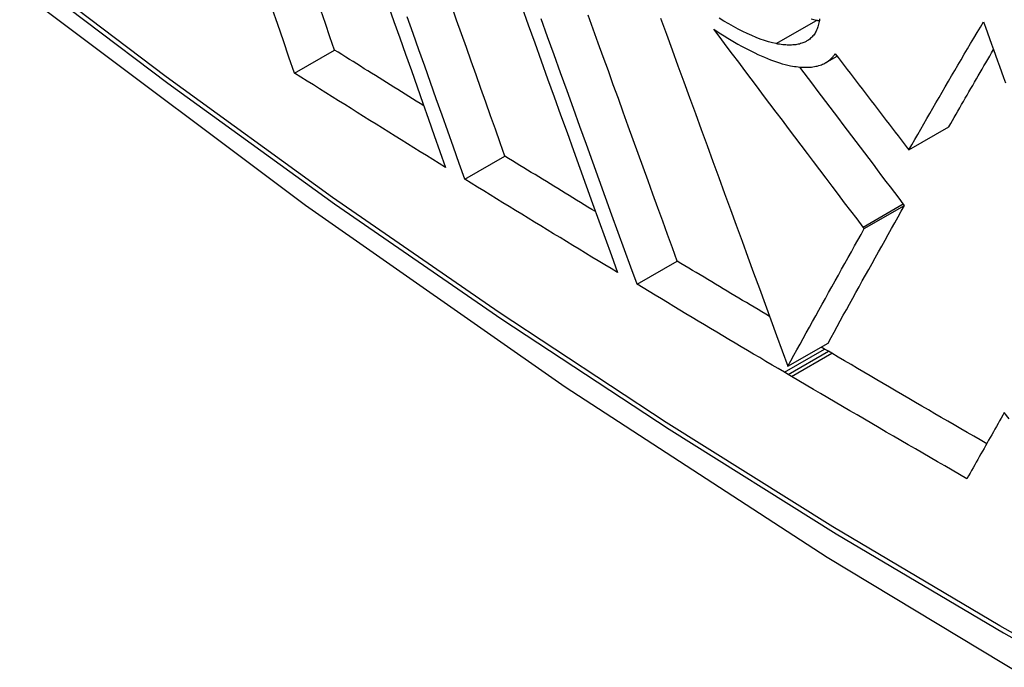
# Model space of a CAD drawing. Header units: inches. Extents: x 23 to 567, y 61 to 264.
# Tile 210 of 256: x 482.4537 to 482.5983, y 243.391 to 243.4861. Entities that reach past the tile are written whole.
import ezdxf

# ---------------------------------------------------------------- set-up
doc = ezdxf.new("R2010")
doc.units = ezdxf.units.IN
doc.header["$MEASUREMENT"] = 0
doc.layers.add('Visible Edges(ANSI)', color=7, linetype='Continuous', lineweight=25)
doc.layers.add('Visible Tangent Edges(ANSI)', color=7, linetype='Continuous', lineweight=25)

msp = doc.modelspace()

# ---------------------------------------------------------------- linework, layer by layer
at = {"layer": 'Visible Edges(ANSI)'}
for p, q in [((482.49405, 243.47822), (482.49992, 243.48161)), ((482.57207, 243.47976), (482.57372, 243.48071)), ((482.58425, 243.46694), (482.59015, 243.47035)), ((482.58399, 243.46728), (482.58425, 243.46694)), ((482.51905, 243.46265), (482.52494, 243.46604)), ((482.58362, 243.45881), (482.58345, 243.45903)), ((482.57772, 243.4554), (482.58362, 243.45881)), ((482.57772, 243.4554), (482.57755, 243.45563)), ((482.54434, 243.44724), (482.55023, 243.45064)), ((482.56649, 243.43521), (482.57239, 243.43862)), ((482.57189, 243.43773), (482.57137, 243.43803)), ((482.57246, 243.4374), (482.57189, 243.43773)), ((482.57294, 243.43711), (482.57246, 243.4374)), ((482.56656, 243.43399), (482.566, 243.43432)), ((482.56704, 243.43371), (482.56656, 243.43399))]:
    msp.add_line(p, q, dxfattribs=at)
at = {"layer": 'Visible Edges(ANSI)', "flags": 128}
for points in [[(482.31151, 243.61518), (482.34732, 243.58102), (482.38369, 243.54826), (482.42057, 243.51694), (482.45791, 243.48713), (482.49567, 243.45886), (482.53381, 243.4322), (482.57226, 243.4072), (482.611, 243.38389), (482.64997, 243.36234), (482.68913, 243.34259), (482.72844, 243.32468), (482.76786, 243.30867), (482.80734, 243.29461), (482.84683, 243.28254), (482.88629, 243.27253), (482.92567, 243.26462)], [(482.5078, 243.48821), (482.50865, 243.4858), (482.5095, 243.48339), (482.51035, 243.48098), (482.5112, 243.47859), (482.51204, 243.4762), (482.51288, 243.47381), (482.51372, 243.47144), (482.51456, 243.46908), (482.51539, 243.46673), (482.51622, 243.46439)], [(482.52494, 243.46604), (482.52424, 243.46801), (482.52354, 243.46998), (482.52283, 243.47196), (482.52213, 243.47395), (482.52142, 243.47594), (482.52071, 243.47795), (482.52, 243.47996), (482.51928, 243.48197), (482.51857, 243.48399), (482.51785, 243.48601), (482.51713, 243.48804)], [(482.52742, 243.48792), (482.52837, 243.48528), (482.52932, 243.48264), (482.53027, 243.48), (482.53122, 243.47736), (482.53217, 243.47473), (482.53312, 243.47211), (482.53406, 243.46949), (482.535, 243.46688), (482.53594, 243.46428), (482.53688, 243.46169), (482.53781, 243.45911), (482.53873, 243.45655), (482.53965, 243.454), (482.54057, 243.45147), (482.54148, 243.44896)], [(482.49405, 243.47822), (482.49323, 243.48058), (482.49241, 243.48295), (482.49159, 243.48533), (482.49076, 243.48772)], [(482.49992, 243.48161), (482.49925, 243.48356), (482.49857, 243.48551), (482.49789, 243.48747)], [(482.55023, 243.45064), (482.54953, 243.45258), (482.54882, 243.45453), (482.54811, 243.45649), (482.5474, 243.45846), (482.54668, 243.46044), (482.54596, 243.46242), (482.54524, 243.46442), (482.54451, 243.46642), (482.54379, 243.46843), (482.54306, 243.47045), (482.54233, 243.47247), (482.5416, 243.47449), (482.54086, 243.47652), (482.54013, 243.47855), (482.53939, 243.48059), (482.53866, 243.48263), (482.53792, 243.48467), (482.53719, 243.48671)], [(482.51905, 243.46265), (482.51822, 243.46498), (482.51739, 243.46733), (482.51655, 243.46969), (482.51571, 243.47206), (482.51486, 243.47444), (482.51402, 243.47683), (482.51317, 243.47923), (482.51232, 243.48163), (482.51147, 243.48404), (482.51061, 243.48646)], [(482.54434, 243.44724), (482.54343, 243.44975), (482.54251, 243.45228), (482.54159, 243.45482), (482.54066, 243.45739), (482.53973, 243.45996), (482.53879, 243.46255), (482.53785, 243.46515), (482.53691, 243.46776), (482.53596, 243.47038), (482.53501, 243.47301), (482.53406, 243.47564), (482.53311, 243.47827), (482.53216, 243.48091), (482.53121, 243.48355), (482.53025, 243.48619)], [(482.54781, 243.48627), (482.54865, 243.48395), (482.5495, 243.48163), (482.55036, 243.4793), (482.55121, 243.47696), (482.55206, 243.47463), (482.55292, 243.47228), (482.55378, 243.46994), (482.55464, 243.46759), (482.55549, 243.46525), (482.55635, 243.4629), (482.55721, 243.46056), (482.55806, 243.45822), (482.55892, 243.45589), (482.55977, 243.45355), (482.56062, 243.45123), (482.56147, 243.44891), (482.56232, 243.4466), (482.56316, 243.4443), (482.564, 243.44201), (482.56483, 243.43973), (482.56566, 243.43747), (482.56649, 243.43521)], [(482.56479, 243.48254), (482.56423, 243.48266), (482.56366, 243.48281), (482.56307, 243.483), (482.56245, 243.48321), (482.56183, 243.48345), (482.56119, 243.48372), (482.56054, 243.48402), (482.55987, 243.48434), (482.55919, 243.48469), (482.5585, 243.48506), (482.55781, 243.48545), (482.55711, 243.48586), (482.5564, 243.48629)], [(482.57115, 243.48616), (482.57113, 243.48596), (482.57109, 243.48577), (482.57106, 243.48558), (482.57101, 243.48539), (482.57096, 243.48521), (482.57091, 243.48503), (482.57085, 243.48486), (482.57079, 243.4847), (482.57072, 243.48454), (482.57064, 243.48438), (482.57056, 243.48423), (482.57048, 243.48409), (482.57039, 243.48395), (482.57029, 243.48381), (482.57018, 243.48368), (482.57008, 243.48356), (482.56996, 243.48344), (482.56984, 243.48333), (482.56971, 243.48322), (482.56958, 243.48312), (482.56944, 243.48302)], [(482.57069, 243.48594), (482.57031, 243.48602), (482.56992, 243.48612)], [(482.57111, 243.48587), (482.57109, 243.48587), (482.57108, 243.48587), (482.57106, 243.48588), (482.57104, 243.48588), (482.57102, 243.48588), (482.57101, 243.48588), (482.57099, 243.48589), (482.57097, 243.48589), (482.57095, 243.48589), (482.57094, 243.4859), (482.57092, 243.4859), (482.5709, 243.4859), (482.57088, 243.48591), (482.57087, 243.48591), (482.57085, 243.48591), (482.57083, 243.48592), (482.57081, 243.48592), (482.5708, 243.48592), (482.57078, 243.48593), (482.57076, 243.48593), (482.57074, 243.48593), (482.57073, 243.48594), (482.57071, 243.48594), (482.57069, 243.48594)], [(482.58425, 243.46694), (482.58469, 243.4677), (482.58512, 243.46846), (482.58556, 243.46923), (482.586, 243.46999), (482.58644, 243.47076), (482.58689, 243.47154), (482.58734, 243.47231), (482.58779, 243.47309), (482.58824, 243.47387), (482.58869, 243.47466), (482.58915, 243.47544), (482.58961, 243.47623), (482.59007, 243.47702), (482.59053, 243.47781), (482.59099, 243.4786), (482.59146, 243.47939), (482.59192, 243.48019), (482.59239, 243.48098), (482.59286, 243.48178), (482.59333, 243.48257), (482.59381, 243.48337), (482.59428, 243.48416), (482.59476, 243.48496), (482.59523, 243.48576)], [(482.59523, 243.48576), (482.59552, 243.48494), (482.59581, 243.48413), (482.59611, 243.48331), (482.5964, 243.48249), (482.59669, 243.48168), (482.59698, 243.48086), (482.59728, 243.48004), (482.59757, 243.47923), (482.59786, 243.47841), (482.59815, 243.47759), (482.59845, 243.47678)], [(482.55562, 243.48466), (482.55613, 243.48432), (482.55665, 243.48399), (482.55716, 243.48367), (482.55766, 243.48336), (482.55817, 243.48305), (482.55867, 243.48276), (482.55917, 243.48247), (482.55967, 243.48219), (482.56017, 243.48192), (482.56066, 243.48166), (482.56114, 243.48142), (482.56162, 243.48118), (482.5621, 243.48096), (482.56257, 243.48074), (482.56304, 243.48054), (482.56349, 243.48035), (482.56395, 243.48018), (482.56439, 243.48001), (482.56483, 243.47986), (482.56526, 243.47972), (482.56568, 243.4796), (482.56609, 243.47949), (482.56649, 243.47939), (482.56689, 243.47931)], [(482.57755, 243.45563), (482.57665, 243.45682), (482.57574, 243.45801), (482.57483, 243.45921), (482.57392, 243.46041), (482.57301, 243.46161), (482.5721, 243.46282), (482.57119, 243.46403), (482.57027, 243.46523), (482.56936, 243.46644), (482.56844, 243.46765), (482.56752, 243.46887), (482.56661, 243.47008), (482.56569, 243.4713), (482.56477, 243.47251), (482.56385, 243.47373), (482.56294, 243.47494), (482.56202, 243.47616), (482.5611, 243.47738), (482.56019, 243.47859), (482.55927, 243.47981), (482.55836, 243.48102), (482.55744, 243.48224), (482.55653, 243.48345), (482.55562, 243.48466)], [(482.56944, 243.48302), (482.5693, 243.48294), (482.56916, 243.48286), (482.56901, 243.48278), (482.56885, 243.48271), (482.5687, 243.48265), (482.56853, 243.48259), (482.56836, 243.48254), (482.56819, 243.48249), (482.56801, 243.48245), (482.56783, 243.48242), (482.56764, 243.48239), (482.56744, 243.48236), (482.56724, 243.48235), (482.56704, 243.48234), (482.56684, 243.48233), (482.56663, 243.48233), (482.56641, 243.48234), (482.56619, 243.48235), (482.56597, 243.48237), (482.56574, 243.48239), (482.56551, 243.48242), (482.56527, 243.48245), (482.56503, 243.48249), (482.56479, 243.48254)], [(482.51302, 243.47342), (482.51248, 243.47376), (482.51193, 243.4741), (482.51138, 243.47444), (482.51084, 243.47478), (482.51029, 243.47512), (482.50974, 243.47546), (482.5092, 243.4758), (482.50865, 243.47614), (482.5081, 243.47649), (482.50756, 243.47683), (482.50701, 243.47717), (482.50647, 243.47751), (482.50592, 243.47785), (482.50537, 243.47819), (482.50483, 243.47853), (482.50428, 243.47887), (482.50374, 243.47922), (482.50319, 243.47956), (482.50265, 243.4799), (482.5021, 243.48024), (482.50156, 243.48058), (482.50101, 243.48093), (482.50047, 243.48127), (482.49992, 243.48161)], [(482.57227, 243.47988), (482.57233, 243.47992), (482.57239, 243.47996), (482.57245, 243.48), (482.5725, 243.48005), (482.57256, 243.48009), (482.57261, 243.48013), (482.57267, 243.48018), (482.57272, 243.48022), (482.57277, 243.48027), (482.57282, 243.48032), (482.57287, 243.48036), (482.57292, 243.48041), (482.57297, 243.48046), (482.57302, 243.48051), (482.57307, 243.48057), (482.57311, 243.48062), (482.57316, 243.48067), (482.5732, 243.48073), (482.57325, 243.48078), (482.57329, 243.48084), (482.57333, 243.4809), (482.57337, 243.48095), (482.57341, 243.48101), (482.57345, 243.48107)], [(482.57345, 243.48107), (482.57389, 243.4805), (482.57433, 243.47992), (482.57477, 243.47934), (482.57521, 243.47877), (482.57565, 243.47819), (482.57609, 243.47762), (482.57653, 243.47704), (482.57697, 243.47646), (482.57741, 243.47589), (482.57785, 243.47531), (482.57829, 243.47474), (482.57873, 243.47416), (482.57917, 243.47359), (482.57961, 243.47301), (482.58005, 243.47244), (482.58049, 243.47186), (482.58093, 243.47129), (482.58137, 243.47072), (482.5818, 243.47014), (482.58224, 243.46957), (482.58268, 243.469), (482.58312, 243.46843), (482.58356, 243.46785), (482.58399, 243.46728)], [(482.59015, 243.47035), (482.59041, 243.47081), (482.59068, 243.47127), (482.59094, 243.47173), (482.59121, 243.47219), (482.59147, 243.47266), (482.59174, 243.47313), (482.59201, 243.47359), (482.59228, 243.47406), (482.59255, 243.47453), (482.59282, 243.475), (482.59309, 243.47547), (482.59336, 243.47594), (482.59364, 243.47642), (482.59391, 243.47689), (482.59419, 243.47737), (482.59446, 243.47784), (482.59474, 243.47832), (482.59501, 243.4788), (482.59529, 243.47927), (482.59557, 243.47975), (482.59585, 243.48023), (482.59613, 243.48071), (482.59641, 243.48119), (482.59669, 243.48167)], [(482.56689, 243.47931), (482.56717, 243.47926), (482.56745, 243.47921), (482.56772, 243.47917), (482.56799, 243.47914), (482.56825, 243.47911), (482.56851, 243.47909), (482.56877, 243.47908), (482.56901, 243.47907), (482.56926, 243.47907), (482.5695, 243.47908), (482.56973, 243.47909), (482.56996, 243.47911), (482.57018, 243.47914), (482.5704, 243.47918), (482.57061, 243.47922), (482.57082, 243.47926), (482.57102, 243.47932), (482.57122, 243.47938), (482.57141, 243.47945), (482.57159, 243.47952), (482.57177, 243.4796), (482.57194, 243.47969), (482.57211, 243.47978), (482.57227, 243.47988)], [(482.51622, 243.46439), (482.5153, 243.46496), (482.51437, 243.46554), (482.51344, 243.46611), (482.51251, 243.46669), (482.51159, 243.46726), (482.51066, 243.46784), (482.50973, 243.46841), (482.50881, 243.46899), (482.50788, 243.46956), (482.50696, 243.47014), (482.50603, 243.47071), (482.50511, 243.47129), (482.50418, 243.47187), (482.50326, 243.47244), (482.50234, 243.47302), (482.50142, 243.4736), (482.50049, 243.47417), (482.49957, 243.47475), (482.49865, 243.47533), (482.49773, 243.47591), (482.49681, 243.47648), (482.49589, 243.47706), (482.49497, 243.47764), (482.49405, 243.47822)], [(482.58345, 243.45903), (482.58282, 243.45986), (482.5822, 243.46069), (482.58157, 243.46151), (482.58094, 243.46234), (482.58031, 243.46317), (482.57968, 243.46401), (482.57905, 243.46484), (482.57842, 243.46567), (482.57778, 243.46651), (482.57715, 243.46735), (482.57652, 243.46818), (482.57588, 243.46902), (482.57525, 243.46986), (482.57461, 243.4707), (482.57398, 243.47154), (482.57334, 243.47238), (482.57271, 243.47322), (482.57207, 243.47406), (482.57144, 243.4749), (482.5708, 243.47574), (482.57016, 243.47659), (482.56953, 243.47743), (482.56889, 243.47827), (482.56826, 243.47911)], [(482.53825, 243.45789), (482.53769, 243.45823), (482.53713, 243.45857), (482.53658, 243.45891), (482.53602, 243.45925), (482.53547, 243.45959), (482.53491, 243.45993), (482.53436, 243.46027), (482.5338, 243.46061), (482.53325, 243.46094), (482.53269, 243.46128), (482.53214, 243.46162), (482.53158, 243.46196), (482.53103, 243.4623), (482.53047, 243.46264), (482.52992, 243.46298), (482.52937, 243.46332), (482.52881, 243.46366), (482.52826, 243.464), (482.52771, 243.46434), (482.52715, 243.46468), (482.5266, 243.46502), (482.52604, 243.46536), (482.52549, 243.4657), (482.52494, 243.46604)], [(482.54148, 243.44896), (482.54054, 243.44953), (482.5396, 243.4501), (482.53866, 243.45067), (482.53772, 243.45123), (482.53679, 243.4518), (482.53585, 243.45237), (482.53491, 243.45294), (482.53397, 243.45351), (482.53304, 243.45408), (482.5321, 243.45465), (482.53117, 243.45522), (482.53023, 243.45579), (482.5293, 243.45636), (482.52836, 243.45693), (482.52743, 243.4575), (482.5265, 243.45807), (482.52557, 243.45864), (482.52463, 243.45921), (482.5237, 243.45979), (482.52277, 243.46036), (482.52184, 243.46093), (482.52091, 243.4615), (482.51998, 243.46207), (482.51905, 243.46265)], [(482.57239, 243.43862), (482.57283, 243.43942), (482.57327, 243.44022), (482.57372, 243.44104), (482.57418, 243.44185), (482.57463, 243.44268), (482.57509, 243.44351), (482.57555, 243.44434), (482.57602, 243.44518), (482.57649, 243.44602), (482.57696, 243.44687), (482.57743, 243.44772), (482.5779, 243.44857), (482.57838, 243.44942), (482.57885, 243.45027), (482.57933, 243.45113), (482.57981, 243.45199), (482.58028, 243.45284), (482.58076, 243.4537), (482.58124, 243.45456), (482.58172, 243.45541), (482.58219, 243.45626), (482.58267, 243.45711), (482.58315, 243.45796), (482.58362, 243.45881)], [(482.56649, 243.43521), (482.56693, 243.43601), (482.56738, 243.43682), (482.56782, 243.43763), (482.56828, 243.43845), (482.56873, 243.43927), (482.56919, 243.4401), (482.56966, 243.44094), (482.57012, 243.44177), (482.57059, 243.44262), (482.57106, 243.44346), (482.57153, 243.44431), (482.572, 243.44516), (482.57248, 243.44601), (482.57295, 243.44687), (482.57343, 243.44772), (482.57391, 243.44858), (482.57438, 243.44944), (482.57486, 243.45029), (482.57534, 243.45115), (482.57582, 243.452), (482.5763, 243.45286), (482.57677, 243.45371), (482.57725, 243.45456), (482.57772, 243.4554)], [(482.56382, 243.44251), (482.56325, 243.44285), (482.56268, 243.44319), (482.56211, 243.44353), (482.56154, 243.44386), (482.56098, 243.4442), (482.56041, 243.44454), (482.55984, 243.44488), (482.55928, 243.44522), (482.55871, 243.44555), (482.55814, 243.44589), (482.55758, 243.44623), (482.55701, 243.44657), (482.55645, 243.44691), (482.55588, 243.44725), (482.55531, 243.44759), (482.55475, 243.44792), (482.55418, 243.44826), (482.55362, 243.4486), (482.55305, 243.44894), (482.55249, 243.44928), (482.55193, 243.44962), (482.55136, 243.44996), (482.5508, 243.4503), (482.55023, 243.45064)], [(482.566, 243.43432), (482.56509, 243.43486), (482.56418, 243.43539), (482.56327, 243.43593), (482.56237, 243.43647), (482.56146, 243.437), (482.56056, 243.43754), (482.55965, 243.43808), (482.55875, 243.43862), (482.55784, 243.43915), (482.55694, 243.43969), (482.55604, 243.44023), (482.55513, 243.44077), (482.55423, 243.4413), (482.55333, 243.44184), (482.55243, 243.44238), (482.55153, 243.44292), (482.55063, 243.44346), (482.54973, 243.444), (482.54883, 243.44454), (482.54793, 243.44508), (482.54703, 243.44562), (482.54613, 243.44616), (482.54524, 243.4467), (482.54434, 243.44724)], [(482.59569, 243.42385), (482.59474, 243.4244), (482.59379, 243.42495), (482.59284, 243.4255), (482.59188, 243.42605), (482.59093, 243.4266), (482.58998, 243.42715), (482.58903, 243.4277), (482.58808, 243.42825), (482.58713, 243.42881), (482.58618, 243.42936), (482.58523, 243.42991), (482.58428, 243.43046), (482.58334, 243.43102), (482.58239, 243.43157), (482.58144, 243.43212), (482.5805, 243.43267), (482.57955, 243.43323), (482.5786, 243.43378), (482.57766, 243.43434), (482.57671, 243.43489), (482.57577, 243.43545), (482.57482, 243.436), (482.57388, 243.43656), (482.57294, 243.43711)], [(482.5928, 243.41871), (482.59172, 243.41934), (482.59064, 243.41996), (482.58956, 243.42058), (482.58848, 243.4212), (482.58741, 243.42182), (482.58633, 243.42245), (482.58525, 243.42307), (482.58418, 243.42369), (482.5831, 243.42431), (482.58203, 243.42494), (482.58095, 243.42556), (482.57988, 243.42619), (482.57881, 243.42681), (482.57773, 243.42744), (482.57666, 243.42806), (482.57559, 243.42869), (482.57452, 243.42932), (482.57345, 243.42994), (482.57238, 243.43057), (482.57131, 243.4312), (482.57024, 243.43182), (482.56917, 243.43245), (482.56811, 243.43308), (482.56704, 243.43371)], [(482.59828, 243.42842), (482.59805, 243.42801), (482.59782, 243.42761), (482.59759, 243.4272), (482.59736, 243.42679), (482.59713, 243.42639), (482.5969, 243.42598), (482.59667, 243.42558), (482.59644, 243.42517), (482.59621, 243.42477), (482.59598, 243.42436), (482.59575, 243.42396), (482.59553, 243.42355), (482.5953, 243.42315), (482.59507, 243.42274), (482.59484, 243.42234), (482.59461, 243.42193), (482.59439, 243.42153), (482.59416, 243.42113), (482.59393, 243.42072), (482.5937, 243.42032), (482.59348, 243.41992), (482.59325, 243.41952), (482.59303, 243.41912), (482.5928, 243.41871)], [(482.599, 243.42747), (482.59828, 243.42842)]]:
    msp.add_lwpolyline(points, dxfattribs=at)
at = {"layer": 'Visible Tangent Edges(ANSI)'}
for p, q in [((482.56479, 243.48254), (482.57069, 243.48594)), ((482.57227, 243.47988), (482.57372, 243.48072)), ((482.57755, 243.45563), (482.58345, 243.45903)), ((482.566, 243.43432), (482.57189, 243.43773)), ((482.56656, 243.43399), (482.57246, 243.4374)), ((482.56704, 243.43371), (482.57294, 243.43711))]:
    msp.add_line(p, q, dxfattribs=at)
at = {"layer": 'Visible Tangent Edges(ANSI)', "flags": 128}
for points in [[(482.8392, 243.29726), (482.81561, 243.30341), (482.79185, 243.31044), (482.76793, 243.31832), (482.74387, 243.32706), (482.7197, 243.33665), (482.69541, 243.34709), (482.67102, 243.35837), (482.64658, 243.37047), (482.6221, 243.38339), (482.59762, 243.39711), (482.57312, 243.41163), (482.54862, 243.42695), (482.52412, 243.44308), (482.49963, 243.45999), (482.4752, 243.47767), (482.45087, 243.4961), (482.42665, 243.51525), (482.40257, 243.5351), (482.37867, 243.55562), (482.35498, 243.57679), (482.33152, 243.59858), (482.3083, 243.62096)], [(482.30812, 243.62017), (482.3314, 243.59776), (482.35493, 243.57595), (482.37869, 243.55476), (482.40265, 243.53422), (482.42678, 243.51436), (482.45106, 243.4952), (482.47545, 243.47676), (482.49994, 243.45906), (482.52447, 243.44213), (482.54904, 243.42598), (482.57359, 243.41063), (482.59815, 243.39608), (482.6227, 243.38232), (482.64724, 243.36935), (482.67176, 243.3572), (482.69622, 243.34586), (482.72059, 243.33536), (482.74485, 243.3257), (482.769, 243.31689), (482.79301, 243.30893), (482.81687, 243.30183), (482.84056, 243.2956)]]:
    msp.add_lwpolyline(points, dxfattribs=at)
at = {"layer": 'Visible Tangent Edges(ANSI)'}
msp.add_ellipse((482.55278, 243.82122), major_axis=(-0.17318, 0.29996), ratio=0.57735, start_param=5.05527, end_param=10.652693, dxfattribs=at)
msp.add_ellipse((482.55337, 243.82156), major_axis=(-0.17111, 0.29637), ratio=0.57735, dxfattribs=at)

doc.saveas('drawing.dxf')
